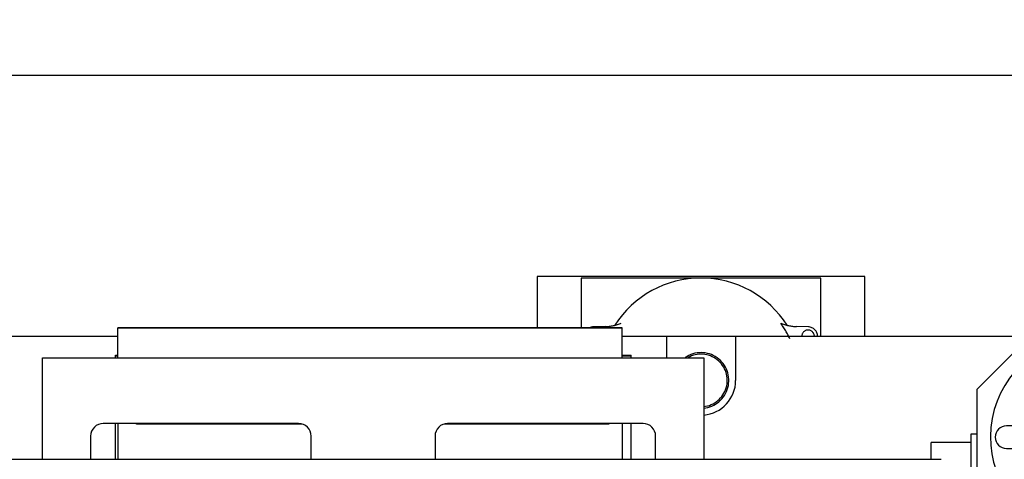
# Model space of a CAD drawing. Header units: millimetres. Extents: x 0 to 1189, y 0 to 841.
# Tile 53 of 85: x 981 to 1059, y 294 to 329. Entities that reach past the tile are written whole.
import ezdxf
from ezdxf.enums import TextEntityAlignment as Align

# ---------------------------------------------------------------- set-up
doc = ezdxf.new("R2010")
doc.units = ezdxf.units.MM
doc.header["$LTSCALE"] = 65.395
doc.linetypes.add('PHANTOM', pattern=[0.8, 0.45, -0.05, 0.1, -0.05, 0.1, -0.05])
doc.layers.get('0').update_dxf_attribs({"linetype": 'CONTINUOUS'})
for name, color, linetype in [('0006_994800_80_SIMPLE1_X_PBL587', 7, 'CONTINUOUS'), ('1907_060000_TLKS_KGS_V_ABL517', 7, 'CONTINUOUS'), ('1907_061000_TLKS_KGS_V_ABL518', 7, 'CONTINUOUS'), ('1907_765000_04_SIMPLE1_A_ABL581', 7, 'CONTINUOUS'), ('1907_765000_04_SIMPLE1_T1_A_PBL582', 7, 'CONTINUOUS'), ('1907_765000_04_SIMPLE1_T2_A_PBL583', 7, 'CONTINUOUS'), ('1907_884500_18_SIMPLE1_A#AF0_ABL521', 7, 'CONTINUOUS'), ('1907_884500_18_SIMPLE1_T1_A_PBL586', 7, 'CONTINUOUS'), ('1907_884500_18_SIMPLE1_T2_A_PBL585', 7, 'CONTINUOUS'), ('1947_000000_TLKS_MARKETING_ABL472', 7, 'CONTINUOUS'), ('1947_030000_TLKS_V_ABL483', 7, 'CONTINUOUS'), ('1947_100000_TLKS_V_ABL494', 7, 'CONTINUOUS'), ('1947_151200_02_SIMPLE1_T1_X_PBL498', 7, 'CONTINUOUS'), ('1947_151200_02_SIMPLE1_T2_X_PBL584', 7, 'CONTINUOUS'), ('1947_151200_02_SIMPLE1_X_ABL497', 7, 'CONTINUOUS'), ('1947_152000_03_SIMPLE1_T1_X_PBL496', 7, 'CONTINUOUS'), ('1947_152000_03_SIMPLE1_X_ABL495', 7, 'CONTINUOUS'), ('1947_700000_TLKS_V_ABL484', 7, 'CONTINUOUS'), ('1947_722000_11_SIMPLE1_A_ABL485', 7, 'CONTINUOUS'), ('1947_722000_11_SIMPLE1_T1_A_PBL486', 7, 'CONTINUOUS'), ('1947_800000_TLKS_V_ABL487', 7, 'CONTINUOUS'), ('top_7_VBL471', 7, 'CONTINUOUS')]:
    doc.layers.add(name, color=color, linetype=linetype)
doc.styles.get("Standard").update_dxf_attribs({"font": 'txt', "width": 0.6})
doc.dimstyles.new('DIMSTYLE_2', dxfattribs={"dimtxt": 3.5, "dimasz": 3.5, "dimexe": 1.8, "dimexo": 0, "dimgap": 0.875, "dimtad": 1, "dimdec": 0, "dimlfac": 20, "dimdsep": 46, "dimtxsty": 'Standard', "dimblk": '_FILLED', "dimblk1": '_FILLED', "dimblk2": '_FILLED', "dimcen": 0.09, "dimadec": 0, "dimazin": 0, "dimtp": 2, "dimtm": 2, "dimtfac": 1, "dimtdec": 0, "dimtofl": 0, "dimtmove": 0, "dimatfit": 3, "dimldrblk": '_FILLED', "dimfxl": 1, "dimtolj": 1, "dimarcsym": 0})

# ---------------------------------------------------------------- blocks, each defined once
blk = doc.blocks.new('_FILLED')
at = {"color": 0, "linetype": 'ByBlock'}
blk.add_solid([(0, 0), (-1, 0.167), (-1, -0.167)], dxfattribs=at)
blk = doc.blocks.new('*D2')
at = {"color": 2, "linetype": 'Continuous'}
for p, q in [((783.4, 307.5), (729.7, 307.5)), ((731.5, 307.5), (731.5, 253)), ((731.5, 198.5), (731.5, 253)), ((1058.723, 198.5), (729.7, 198.5))]:
    blk.add_line(p, q, dxfattribs=at)
at = {"color": 2, "linetype": 'Continuous', "xscale": 3.5, "yscale": 3.5, "zscale": 3.5}
for p, rotation in [((731.5, 307.5), 90), ((731.5, 198.5), 270)]:
    blk.add_blockref('_FILLED', p, dxfattribs=dict(at, rotation=rotation))
at = {"color": 2, "linetype": 'Continuous', "width": 0.636905}
blk.add_text('2180', height=3.5, rotation=90, dxfattribs=at).set_placement((730.625, 253), align=Align.CENTER)
blk = doc.blocks.new('*D34')
at = {"color": 2, "linetype": 'Continuous'}
for p, q in [((741.5, 290.65), (741.5, 325.9853)), ((1098.6, 280.1), (1098.6, 325.9853)), ((741.5, 324.1853), (920.05, 324.1853)), ((1098.6, 324.1853), (920.05, 324.1853))]:
    blk.add_line(p, q, dxfattribs=at)
at = {"color": 2, "linetype": 'Continuous', "xscale": 3.5, "yscale": 3.5, "zscale": 3.5, "rotation": 180}
blk.add_blockref('_FILLED', (741.5, 324.1853), dxfattribs=at)
at = {"color": 2, "linetype": 'Continuous', "xscale": 3.5, "yscale": 3.5, "zscale": 3.5}
blk.add_blockref('_FILLED', (1098.6, 324.1853), dxfattribs=at)
at = {"color": 2, "linetype": 'Continuous', "width": 0.636905}
blk.add_text('7142', height=3.5, dxfattribs=at).set_placement((920.05, 325.0603), align=Align.CENTER)
blk = doc.blocks.new('1947_722000_11_SIMPLE1_T1_A_PBL486', base_point=(914.85, 277.211))
at = {"layer": '1947_722000_11_SIMPLE1_T1_A_PBL486', "color": 7, "linetype": 'Continuous'}
blk.add_line((836.825, 293.744), (1054.05, 293.744), dxfattribs=at)
blk = doc.blocks.new('1947_722000_11_SIMPLE1_A_ABL485', base_point=(914.85, 277.211))
at = {"layer": '1947_722000_11_SIMPLE1_T1_A_PBL486'}
blk.add_blockref('1947_722000_11_SIMPLE1_T1_A_PBL486', (914.85, 277.211), dxfattribs=at)
blk = doc.blocks.new('1947_700000_TLKS_V_ABL484', base_point=(914.85, 277.211))
at = {"layer": '1947_722000_11_SIMPLE1_A_ABL485'}
blk.add_blockref('1947_722000_11_SIMPLE1_A_ABL485', (914.85, 277.211), dxfattribs=at)
blk = doc.blocks.new('1907_884500_18_SIMPLE1_T2_A_PBL585', base_point=(1008.983, 297.769))
at = {"layer": '1907_884500_18_SIMPLE1_T2_A_PBL585', "color": 7, "linetype": 'Continuous'}
for p, q in [((982.75, 301.793), (1035.215, 301.793)), ((982.75, 293.744), (982.75, 301.793)), ((1035.215, 301.793), (1035.215, 293.744)), ((1003.068, 296.585), (987.568, 296.585)), ((990.2, 296.543), (990.2, 296.585)), ((1003.347, 296.543), (990.2, 296.543)), ((1027.7, 296.543), (1014.618, 296.543)), ((1030.398, 296.585), (1014.898, 296.585)), ((1027.7, 296.585), (1027.7, 296.543)), ((986.568, 295.585), (986.568, 293.744)), ((1004.068, 293.744), (1004.068, 295.585)), ((1013.898, 295.585), (1013.898, 293.744)), ((1031.398, 293.744), (1031.398, 295.585))]:
    blk.add_line(p, q, dxfattribs=at)
for centre, start, end in [((987.568, 295.585), 90, 180), ((1003.068, 295.585), 0, 90), ((1014.898, 295.585), 90, 180), ((1030.398, 295.585), 0, 90)]:
    blk.add_arc(centre, 1, start, end, dxfattribs=at)
blk = doc.blocks.new('1907_884500_18_SIMPLE1_T1_A_PBL586', base_point=(1009, 297.881))
at = {"layer": '1907_884500_18_SIMPLE1_T1_A_PBL586', "color": 7, "linetype": 'Continuous'}
for p, q in [((988.55, 302.018), (988.732, 302.018)), ((988.55, 301.793), (988.55, 302.018)), ((988.732, 301.935), (988.55, 301.935)), ((1028.733, 302.018), (1029.45, 302.018)), ((1029.45, 301.935), (1028.733, 301.935)), ((1029.45, 301.793), (1029.45, 302.018)), ((988.55, 293.744), (988.55, 296.585)), ((1029.45, 293.744), (1029.45, 296.585))]:
    blk.add_line(p, q, dxfattribs=at)
blk = doc.blocks.new('0006_994800_80_SIMPLE1_X_PBL587', base_point=(1008.7325, 298.96537))
at = {"layer": '0006_994800_80_SIMPLE1_X_PBL587', "color": 7, "linetype": 'Continuous'}
for p, q in [((988.7325, 304.1863), (1028.7325, 304.1863)), ((988.7325, 301.79275), (988.7325, 304.1863)), ((1028.7325, 304.1853), (988.7325, 304.1853)), ((1028.7325, 301.79275), (1028.7325, 304.1863)), ((988.7325, 296.5851), (988.7325, 293.74445)), ((1028.7325, 296.5851), (1028.7325, 293.74445))]:
    blk.add_line(p, q, dxfattribs=at)
blk = doc.blocks.new('1907_884500_18_SIMPLE1_A#AF0_ABL521', base_point=(942.733, 298.965))
at = {"layer": '0006_994800_80_SIMPLE1_X_PBL587'}
blk.add_blockref('0006_994800_80_SIMPLE1_X_PBL587', (1008.732, 298.965), dxfattribs=at)
at = {"layer": '1907_884500_18_SIMPLE1_T1_A_PBL586'}
blk.add_blockref('1907_884500_18_SIMPLE1_T1_A_PBL586', (1009, 297.881), dxfattribs=at)
at = {"layer": '1907_884500_18_SIMPLE1_T2_A_PBL585'}
blk.add_blockref('1907_884500_18_SIMPLE1_T2_A_PBL585', (1008.983, 297.769), dxfattribs=at)
blk = doc.blocks.new('1947_800000_TLKS_V_ABL487', base_point=(935.062, 290.06))
at = {"layer": '1907_884500_18_SIMPLE1_A#AF0_ABL521'}
blk.add_blockref('1907_884500_18_SIMPLE1_A#AF0_ABL521', (942.733, 298.965), dxfattribs=at)
blk = doc.blocks.new('1947_152000_03_SIMPLE1_T1_X_PBL496', base_point=(957.525, 250))
at = {"layer": '1947_152000_03_SIMPLE1_T1_X_PBL496', "color": 7, "linetype": 'Continuous'}
for p, q in [((988.732, 303.5), (898.732, 303.5)), ((1061.095, 303.5), (1028.733, 303.5))]:
    blk.add_line(p, q, dxfattribs=at)
blk = doc.blocks.new('1947_152000_03_SIMPLE1_X_ABL495', base_point=(957.525, 250))
at = {"layer": '1947_152000_03_SIMPLE1_T1_X_PBL496'}
blk.add_blockref('1947_152000_03_SIMPLE1_T1_X_PBL496', (957.525, 250), dxfattribs=at)
blk = doc.blocks.new('1947_151200_02_SIMPLE1_T1_X_PBL498', base_point=(957.525, 250))
at = {"layer": '1947_151200_02_SIMPLE1_T1_X_PBL498', "color": 8, "linetype": 'PHANTOM'}
for p, q in [((988.732, 303.5), (942.75, 303.5)), ((1032.25, 303.5), (1028.733, 303.5)), ((1032.25, 303.5), (1032.25, 301.793)), ((1061.095, 303.5), (1037.75, 303.5)), ((1037.75, 303.5), (1037.75, 300))]:
    blk.add_line(p, q, dxfattribs=at)
blk.add_arc((1035, 300), 2.75, 274.49151, 360, dxfattribs=at)
blk = doc.blocks.new('1947_151200_02_SIMPLE1_T2_X_PBL584', base_point=(1035, 303.026))
at = {"layer": '1947_151200_02_SIMPLE1_T2_X_PBL584', "color": 8, "linetype": 'PHANTOM'}
for p, q in [((1048, 308.25), (1022, 308.25)), ((1022, 308.25), (1022, 304.186)), ((1044.5, 308.125), (1025.5, 308.125)), ((1025.5, 308.125), (1025.5, 304.186)), ((1044.5, 303.5), (1044.5, 308.125)), ((1048, 303.5), (1048, 308.25)), ((1027.424, 304.276), (1026.479, 304.25)), ((1043.521, 304.25), (1042.576, 304.276))]:
    blk.add_line(p, q, dxfattribs=at)
for centre, radius, start, end in [((1035, 300), 8.125, 32.57357, 147.42643), ((1026.5, 303.5), 0.75, 91.618, 113.46064), ((1027.325, 307.775), 3.5, 271.618, 292.71419), ((1035, 300), 7.788, 25.00497, 35.71532), ((1042.675, 307.775), 3.5, 247.28581, 268.382), ((1043.5, 303.5), 0.5, 0, 180), ((1043.5, 303.5), 0.75, 359.99137, 88.382), ((1035, 300), 2.207, 275.46757, 124.4838), ((1035, 300), 2.085, 275.78985, 119.71636)]:
    blk.add_arc(centre, radius, start, end, dxfattribs=at)
blk = doc.blocks.new('1947_151200_02_SIMPLE1_X_ABL497', base_point=(957.525, 250))
at = {"layer": '1947_151200_02_SIMPLE1_T1_X_PBL498'}
blk.add_blockref('1947_151200_02_SIMPLE1_T1_X_PBL498', (957.525, 250), dxfattribs=at)
at = {"layer": '1947_151200_02_SIMPLE1_T2_X_PBL584'}
blk.add_blockref('1947_151200_02_SIMPLE1_T2_X_PBL584', (1035, 303.026), dxfattribs=at)
blk = doc.blocks.new('1947_100000_TLKS_V_ABL494', base_point=(957.525, 250))
at = {"layer": '1947_151200_02_SIMPLE1_X_ABL497'}
blk.add_blockref('1947_151200_02_SIMPLE1_X_ABL497', (957.525, 250), dxfattribs=at)
at = {"layer": '1947_152000_03_SIMPLE1_X_ABL495'}
blk.add_blockref('1947_152000_03_SIMPLE1_X_ABL495', (957.525, 250), dxfattribs=at)
blk = doc.blocks.new('1947_030000_TLKS_V_ABL483', base_point=(937.025, 250))
at = {"layer": '1947_100000_TLKS_V_ABL494'}
blk.add_blockref('1947_100000_TLKS_V_ABL494', (957.525, 250), dxfattribs=at)
at = {"layer": '1947_700000_TLKS_V_ABL484'}
blk.add_blockref('1947_700000_TLKS_V_ABL484', (914.85, 277.211), dxfattribs=at)
at = {"layer": '1947_800000_TLKS_V_ABL487'}
blk.add_blockref('1947_800000_TLKS_V_ABL487', (935.062, 290.06), dxfattribs=at)
blk = doc.blocks.new('1907_765000_04_SIMPLE1_T1_A_PBL582', base_point=(1065.062, 292.637))
at = {"layer": '1907_765000_04_SIMPLE1_T1_A_PBL582', "color": 7, "linetype": 'Continuous'}
for p, q in [((1062.22, 304.625), (1056.875, 299.28)), ((1069.78, 304.625), (1062.22, 304.625)), ((1075.125, 299.28), (1069.78, 304.625)), ((1056.875, 299.28), (1056.875, 287.449)), ((1075.125, 291.72), (1075.125, 299.28)), ((1075.6, 298.75), (1076.85, 298.75)), ((1075.6, 298.75), (1075.6, 288.75)), ((1076.85, 298.75), (1076.85, 288.75)), ((1062.266, 296.4), (1059.25, 296.4)), ((1072.75, 296.4), (1069.734, 296.4)), ((1075.6, 296.55), (1075.125, 296.55)), ((1056.875, 295.75), (1056.425, 295.75)), ((1056.425, 295.75), (1056.425, 287.655)), ((1056.425, 295.075), (1053.275, 295.075)), ((1053.275, 293.744), (1053.275, 295.075)), ((1059.25, 294.6), (1062.266, 294.6)), ((1069.734, 294.6), (1072.75, 294.6)), ((1071.455, 288.05), (1075.125, 291.72)), ((1056.425, 290.8), (1054.05, 290.8)), ((1075.6, 290.95), (1074.355, 290.95)), ((1060.2, 288.395), (1060.746, 287.849)), ((1075.6, 288.75), (1076.85, 288.75)), ((1056.875, 287.655), (1056.075, 287.655)), ((1056.075, 285.469), (1056.075, 287.655)), ((1059.375, 287.482), (1059.375, 288.015)), ((1059.939, 287.655), (1059.375, 287.655)), ((1056.875, 287.449), (1059.291, 287.449)), ((1056.075, 286.491), (1057.361, 286.491)), ((1056.075, 286.369), (1057.171, 286.369)), ((1062, 282.895), (1062, 281.9)), ((1063.481, 282.788), (1063.448, 282.95)), ((1070, 282), (1070, 282.95)), ((1064.778, 282.788), (1063.481, 282.788)), ((1059.465, 281.65), (1063.75, 281.65)), ((1062, 281.9), (1061.75, 281.9)), ((1061.75, 281.9), (1061.75, 281.65)), ((1063.75, 280.65), (1058.873, 280.65))]:
    blk.add_line(p, q, dxfattribs=at)
for radius in [1.556, 1.365]:
    blk.add_circle((1066, 295.5), radius, dxfattribs=at)
for centre, radius, start, end in [((1066, 295.5), 8.029, 291.30584, 248.69397), ((1059.25, 295.5), 0.9, 90, 270), ((1066, 295.5), 3.841, 166.44759, 193.55241), ((1066, 295.5), 3.841, 346.44759, 13.55241), ((1072.75, 295.5), 0.9, 270, 90), ((1059.875, 288.015), 0.5, 49.42398, 180), ((1348.985, 200.416), 297.15, 163.90645, 164.13463)]:
    blk.add_arc(centre, radius, start, end, dxfattribs=at)
blk = doc.blocks.new('1907_765000_04_SIMPLE1_T2_A_PBL583', base_point=(1077.45, 293.75))
at = {"layer": '1907_765000_04_SIMPLE1_T2_A_PBL583', "color": 7, "linetype": 'Continuous'}
for p, q in [((1077.95, 298.75), (1076.95, 298.75)), ((1076.95, 288.75), (1076.95, 298.75)), ((1077.95, 288.75), (1077.95, 298.75)), ((1077.95, 288.75), (1076.95, 288.75))]:
    blk.add_line(p, q, dxfattribs=at)
blk = doc.blocks.new('1907_765000_04_SIMPLE1_A_ABL581', base_point=(1065.6125, 292.6375))
at = {"layer": '1907_765000_04_SIMPLE1_T1_A_PBL582'}
blk.add_blockref('1907_765000_04_SIMPLE1_T1_A_PBL582', (1065.0625, 292.6375), dxfattribs=at)
at = {"layer": '1907_765000_04_SIMPLE1_T2_A_PBL583'}
blk.add_blockref('1907_765000_04_SIMPLE1_T2_A_PBL583', (1077.45, 293.75), dxfattribs=at)
blk = doc.blocks.new('1907_061000_TLKS_KGS_V_ABL518', base_point=(1075.45, 252.114))
at = {"layer": '1907_765000_04_SIMPLE1_A_ABL581'}
blk.add_blockref('1907_765000_04_SIMPLE1_A_ABL581', (1065.612, 292.637), dxfattribs=at)
blk = doc.blocks.new('1907_060000_TLKS_KGS_V_ABL517', base_point=(1075.45, 252.114))
at = {"layer": '1907_061000_TLKS_KGS_V_ABL518'}
blk.add_blockref('1907_061000_TLKS_KGS_V_ABL518', (1075.45, 252.114), dxfattribs=at)
blk = doc.blocks.new('1947_000000_TLKS_MARKETING_ABL472', base_point=(920.075, 250))
at = {"layer": '1907_060000_TLKS_KGS_V_ABL517'}
blk.add_blockref('1907_060000_TLKS_KGS_V_ABL517', (1075.45, 252.114), dxfattribs=at)
at = {"layer": '1947_030000_TLKS_V_ABL483'}
blk.add_blockref('1947_030000_TLKS_V_ABL483', (937.025, 250), dxfattribs=at)
blk = doc.blocks.new('TOP_7_VBL471', base_point=(920.075, 250))
at = {"layer": '1947_000000_TLKS_MARKETING_ABL472'}
blk.add_blockref('1947_000000_TLKS_MARKETING_ABL472', (920.075, 250), dxfattribs=at)

msp = doc.modelspace()

# ---------------------------------------------------------------- block references
at = {"layer": 'top_7_VBL471'}
msp.add_blockref('TOP_7_VBL471', (920.07499, 250), dxfattribs=at)

# ---------------------------------------------------------------- dimensions: what is measured, and where the dimension line sits
at = {"color": 2, "linetype": 'Continuous'}
dim = msp.add_linear_dim(base=(1098.6, 324.1853), p1=(741.5, 290.65), p2=(1098.6, 280.1), dimstyle='DIMSTYLE_2', dxfattribs=at)
dim.commit()
dim.dimension.update_dxf_attribs({"geometry": '*D34', "text_midpoint": (919.71668, 324.1853), "dimtype": 160})
dim = msp.add_linear_dim(base=(731.5, 198.5), p1=(783.4, 307.49999), p2=(1058.72341, 198.5), angle=270, dimstyle='DIMSTYLE_2', dxfattribs=at)
dim.commit()
dim.dimension.update_dxf_attribs({"geometry": '*D2', "text_midpoint": (731.5, 252.66666), "dimtype": 160})

doc.saveas('drawing.dxf')
